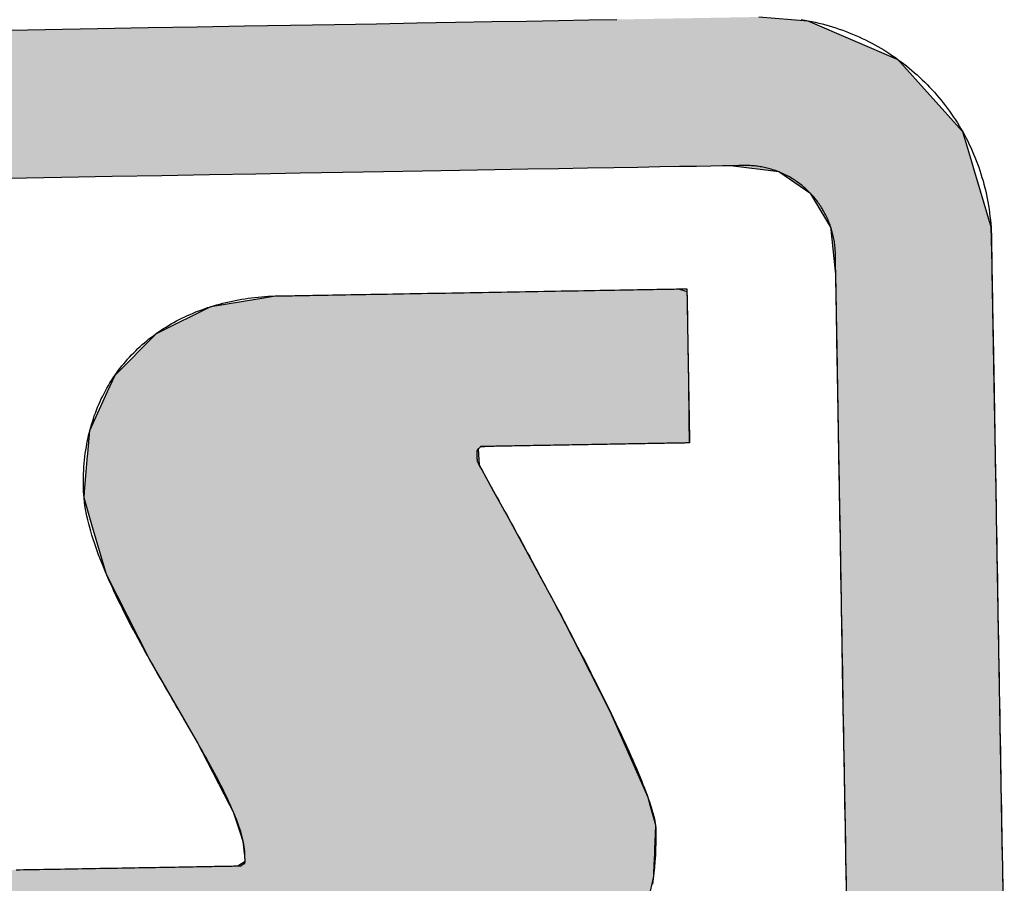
# Model space of a CAD drawing. Extents: x 562 to 7231, y 5817 to 12126.
# Tile 27 of 58: x 3554 to 3652, y 8197 to 8283. Entities that reach past the tile are written whole.
import ezdxf

# ---------------------------------------------------------------- set-up
doc = ezdxf.new("R2010")
doc.units = 0
doc.layers.get('0').update_dxf_attribs({"linetype": 'CONTINUOUS'})
doc.layers.add('LOGO', color=7, linetype='CONTINUOUS')

# ---------------------------------------------------------------- blocks, each defined once
blk = doc.blocks.new('*U28')
at = {"layer": 'LOGO', "color": 8, "linetype": 'CONTINUOUS'}
for p, q in [((71.417, 31.226), (72.119, 31.16)), ((72.119, 31.16), (73.405, 30.582)), ((73.405, 30.582), (74.315, 29.53)), ((74.315, 29.53), (74.438, 29.093)), ((71.666, 28.992), (70.968, 29.093)), ((74.438, 29.093), (74.466, 28.992)), ((72.121, 28.669), (71.666, 28.992)), ((74.466, 28.992), (74.557, 28.669)), ((72.399, 28.183), (72.121, 28.669)), ((74.557, 28.669), (74.694, 28.183)), ((72.402, 28.152), (72.399, 28.183)), ((72.45, 27.592), (72.402, 28.152)), ((74.694, 28.183), (74.702, 28.152)), ((74.702, 28.152), (74.706, 27.592)), ((72.457, 27.508), (72.45, 27.592)), ((72.457, 26.978), (72.457, 27.508)), ((74.706, 27.592), (74.706, 27.508)), ((74.706, 27.508), (74.706, 26.978)), ((72.457, 26.957), (72.457, 26.978)), ((72.457, 26.172), (72.457, 26.957)), ((74.706, 26.978), (74.706, 26.957)), ((74.706, 26.957), (74.706, 26.172)), ((72.457, 26.139), (72.457, 26.172)), ((72.457, 24.098), (72.457, 26.139)), ((74.706, 26.172), (74.706, 26.139)), ((74.706, 26.139), (74.706, 24.098)), ((72.457, 23.986), (72.457, 24.098)), ((74.706, 24.098), (74.706, 23.986)), ((72.457, 21.525), (72.457, 23.986)), ((74.706, 23.986), (74.706, 21.525)), ((72.457, 19.301), (72.457, 21.525)), ((74.706, 21.525), (74.706, 19.301)), ((72.457, 19.153), (72.457, 19.301)), ((74.706, 19.301), (74.706, 19.153)), ((72.457, 17.358), (72.457, 19.153)), ((74.706, 19.153), (74.706, 17.358))]:
    blk.add_line(p, q, dxfattribs=at)
at = {"layer": 'LOGO', "color": 8, "linetype": 'CONTINUOUS', "extrusion": (0, 0, -1)}
for points in [[(-3.351, 31.226), (-72.119, 31.16), (-2.698, 31.16)], [(-3.351, 31.226), (-71.417, 31.226), (-72.119, 31.16)], [(-2.698, 31.16), (-73.405, 30.582), (-1.413, 30.582)], [(-2.698, 31.16), (-72.119, 31.16), (-73.405, 30.582)], [(-1.413, 30.582), (-74.315, 29.53), (-0.502, 29.53)], [(-1.413, 30.582), (-73.405, 30.582), (-74.315, 29.53)], [(-0.502, 29.53), (-74.438, 29.093), (-0.38, 29.093)], [(-0.502, 29.53), (-74.315, 29.53), (-74.438, 29.093)], [(-70.968, 29.093), (-74.466, 28.992), (-71.666, 28.992)], [(-70.968, 29.093), (-74.438, 29.093), (-74.466, 28.992)], [(-71.666, 28.992), (-74.557, 28.669), (-72.121, 28.669)], [(-71.666, 28.992), (-74.466, 28.992), (-74.557, 28.669)], [(-72.121, 28.669), (-74.694, 28.183), (-72.399, 28.183)], [(-72.121, 28.669), (-74.557, 28.669), (-74.694, 28.183)], [(-72.399, 28.183), (-74.702, 28.152), (-72.402, 28.152)], [(-72.399, 28.183), (-74.694, 28.183), (-74.702, 28.152)], [(-72.402, 28.152), (-74.706, 27.592), (-72.45, 27.592)], [(-72.402, 28.152), (-74.702, 28.152), (-74.706, 27.592)], [(-72.45, 27.592), (-74.706, 27.508), (-72.457, 27.508)], [(-72.45, 27.592), (-74.706, 27.592), (-74.706, 27.508)], [(-72.457, 27.508), (-74.706, 26.978), (-72.457, 26.978)], [(-72.457, 27.508), (-74.706, 27.508), (-74.706, 26.978)], [(-72.457, 26.978), (-74.706, 26.957), (-72.457, 26.957)], [(-72.457, 26.978), (-74.706, 26.978), (-74.706, 26.957)], [(-72.457, 26.957), (-74.706, 26.172), (-72.457, 26.172)], [(-72.457, 26.957), (-74.706, 26.957), (-74.706, 26.172)], [(-72.457, 26.172), (-74.706, 26.139), (-72.457, 26.139)], [(-72.457, 26.172), (-74.706, 26.172), (-74.706, 26.139)], [(-72.457, 26.139), (-74.706, 24.098), (-72.457, 24.098)], [(-72.457, 26.139), (-74.706, 26.139), (-74.706, 24.098)], [(-72.457, 24.098), (-74.706, 23.986), (-72.457, 23.986)], [(-72.457, 24.098), (-74.706, 24.098), (-74.706, 23.986)], [(-72.457, 23.986), (-74.706, 21.525), (-72.457, 21.525)], [(-72.457, 23.986), (-74.706, 23.986), (-74.706, 21.525)], [(-72.457, 21.525), (-74.706, 19.301), (-72.457, 19.301)], [(-72.457, 21.525), (-74.706, 21.525), (-74.706, 19.301)], [(-72.457, 19.301), (-74.706, 19.153), (-72.457, 19.153)], [(-72.457, 19.301), (-74.706, 19.301), (-74.706, 19.153)], [(-72.457, 19.153), (-74.706, 17.358), (-72.457, 17.358)], [(-72.457, 19.153), (-74.706, 19.153), (-74.706, 17.358)]]:
    blk.add_solid(points, dxfattribs=at)
blk = doc.blocks.new('*U32')
at = {"layer": 'LOGO', "color": 8, "linetype": 'CONTINUOUS'}
for p, q in [((63.456, 27.197), (64.133, 27.297)), ((64.133, 27.297), (64.387, 27.334)), ((64.387, 27.334), (64.463, 27.335)), ((70.189, 27.335), (70.19, 27.334)), ((70.19, 27.334), (70.311, 27.297)), ((70.311, 27.297), (70.311, 27.197)), ((62.695, 26.839), (63.456, 27.197)), ((70.311, 27.197), (70.311, 26.839)), ((62.06, 26.235), (62.666, 26.825)), ((62.666, 26.825), (62.695, 26.839)), ((70.311, 26.839), (70.311, 26.825)), ((70.311, 26.825), (70.311, 26.235)), ((61.95, 26.002), (62.06, 26.235)), ((70.311, 26.235), (70.311, 26.002)), ((61.684, 25.443), (61.95, 26.002)), ((70.311, 26.002), (70.306, 25.443)), ((61.65, 25.116), (61.684, 25.443)), ((70.306, 25.443), (70.303, 25.116)), ((61.646, 25.08), (61.649, 25.106)), ((61.649, 25.106), (61.65, 25.116)), ((67.295, 25.106), (67.267, 25.08)), ((67.502, 25.116), (67.295, 25.106)), ((61.622, 24.852), (61.646, 25.08)), ((67.267, 25.08), (67.276, 24.852)), ((61.593, 24.568), (61.622, 24.852)), ((67.276, 24.852), (67.427, 24.568)), ((61.584, 24.478), (61.593, 24.568)), ((67.427, 24.568), (67.474, 24.478)), ((61.69, 24.09), (61.584, 24.478)), ((67.474, 24.478), (67.68, 24.09)), ((61.887, 23.37), (61.69, 24.09)), ((67.68, 24.09), (68.054, 23.37)), ((62.185, 22.759), (61.887, 23.37)), ((68.054, 23.37), (68.372, 22.759)), ((62.485, 22.141), (62.185, 22.759)), ((68.372, 22.759), (68.674, 22.141)), ((62.968, 21.268), (62.485, 22.141)), ((68.674, 22.141), (69.102, 21.268)), ((63.151, 20.937), (62.968, 21.268)), ((69.102, 21.268), (69.24, 20.937)), ((63.6, 20.028), (63.151, 20.937)), ((69.24, 20.937), (69.621, 20.028)), ((63.662, 19.902), (63.6, 20.028)), ((69.621, 20.028), (69.653, 19.902)), ((63.746, 19.63), (63.662, 19.902)), ((69.653, 19.902), (69.724, 19.63)), ((63.789, 19.493), (63.746, 19.63)), ((69.724, 19.63), (69.716, 19.493)), ((63.808, 19.285), (63.789, 19.493)), ((69.716, 19.493), (69.705, 19.285)), ((63.809, 19.211), (63.808, 19.285)), ((69.705, 19.285), (69.701, 19.211)), ((59.591, 18.938), (59.598, 19.144)), ((63.706, 19.144), (63.809, 19.211)), ((69.697, 19.144), (69.686, 18.938)), ((69.701, 19.211), (69.697, 19.144)), ((59.591, 18.889), (59.591, 18.938)), ((59.591, 18.459), (59.591, 18.889)), ((69.683, 18.889), (69.575, 18.459)), ((69.686, 18.938), (69.683, 18.889)), ((59.591, 18.184), (59.591, 18.459)), ((69.575, 18.459), (69.506, 18.184)), ((59.591, 17.656), (59.591, 18.184)), ((69.506, 18.184), (69.214, 17.656)), ((59.591, 17.591), (59.591, 17.656)), ((59.591, 17.112), (59.591, 17.591)), ((69.127, 17.591), (68.488, 17.112)), ((69.214, 17.656), (69.127, 17.591)), ((59.591, 17.032), (59.591, 17.112)), ((59.591, 16.841), (59.591, 17.032)), ((68.382, 17.032), (67.493, 16.841)), ((68.488, 17.112), (68.382, 17.032)), ((59.747, 16.82), (59.591, 16.841)), ((65.932, 16.819), (65.745, 16.82)), ((66.073, 16.815), (65.932, 16.819)), ((66.371, 16.807), (66.073, 16.815)), ((67.372, 16.815), (66.371, 16.807)), ((67.39, 16.819), (67.372, 16.815)), ((67.391, 16.82), (67.39, 16.819)), ((67.493, 16.841), (67.391, 16.82))]:
    blk.add_line(p, q, dxfattribs=at)
at = {"layer": 'LOGO', "color": 8, "linetype": 'CONTINUOUS', "extrusion": (0, 0, -1)}
for points in [[(-64.133, 27.297), (-70.311, 27.197), (-63.456, 27.197)], [(-64.387, 27.334), (-70.311, 27.297), (-64.133, 27.297)], [(-64.133, 27.297), (-70.311, 27.297), (-70.311, 27.197)], [(-64.463, 27.335), (-70.19, 27.334), (-64.387, 27.334)], [(-64.387, 27.334), (-70.19, 27.334), (-70.311, 27.297)], [(-64.463, 27.335), (-70.189, 27.335), (-70.19, 27.334)], [(-63.456, 27.197), (-70.311, 26.839), (-62.695, 26.839)], [(-63.456, 27.197), (-70.311, 27.197), (-70.311, 26.839)], [(-62.666, 26.825), (-70.311, 26.235), (-62.06, 26.235)], [(-62.695, 26.839), (-70.311, 26.825), (-62.666, 26.825)], [(-62.666, 26.825), (-70.311, 26.825), (-70.311, 26.235)], [(-62.695, 26.839), (-70.311, 26.839), (-70.311, 26.825)], [(-62.06, 26.235), (-70.311, 26.002), (-61.95, 26.002)], [(-62.06, 26.235), (-70.311, 26.235), (-70.311, 26.002)], [(-61.95, 26.002), (-70.306, 25.443), (-61.684, 25.443)], [(-61.95, 26.002), (-70.311, 26.002), (-70.306, 25.443)], [(-61.684, 25.443), (-70.303, 25.116), (-61.65, 25.116)], [(-61.684, 25.443), (-70.306, 25.443), (-70.303, 25.116)], [(-61.649, 25.106), (-67.267, 25.08), (-61.646, 25.08)], [(-61.65, 25.116), (-67.295, 25.106), (-61.649, 25.106)], [(-61.649, 25.106), (-67.295, 25.106), (-67.267, 25.08)], [(-61.65, 25.116), (-67.502, 25.116), (-67.295, 25.106)], [(-61.646, 25.08), (-67.276, 24.852), (-61.622, 24.852)], [(-61.646, 25.08), (-67.267, 25.08), (-67.276, 24.852)], [(-61.622, 24.852), (-67.427, 24.568), (-61.593, 24.568)], [(-61.622, 24.852), (-67.276, 24.852), (-67.427, 24.568)], [(-61.593, 24.568), (-67.474, 24.478), (-61.584, 24.478)], [(-61.593, 24.568), (-67.427, 24.568), (-67.474, 24.478)], [(-61.584, 24.478), (-67.68, 24.09), (-61.69, 24.09)], [(-61.584, 24.478), (-67.474, 24.478), (-67.68, 24.09)], [(-61.69, 24.09), (-68.054, 23.37), (-61.887, 23.37)], [(-61.69, 24.09), (-67.68, 24.09), (-68.054, 23.37)], [(-61.887, 23.37), (-68.372, 22.759), (-62.185, 22.759)], [(-61.887, 23.37), (-68.054, 23.37), (-68.372, 22.759)], [(-62.185, 22.759), (-68.674, 22.141), (-62.485, 22.141)], [(-62.185, 22.759), (-68.372, 22.759), (-68.674, 22.141)], [(-62.485, 22.141), (-69.102, 21.268), (-62.968, 21.268)], [(-62.485, 22.141), (-68.674, 22.141), (-69.102, 21.268)], [(-62.968, 21.268), (-69.24, 20.937), (-63.151, 20.937)], [(-62.968, 21.268), (-69.102, 21.268), (-69.24, 20.937)], [(-63.151, 20.937), (-69.621, 20.028), (-63.6, 20.028)], [(-63.151, 20.937), (-69.24, 20.937), (-69.621, 20.028)], [(-63.6, 20.028), (-69.653, 19.902), (-63.662, 19.902)], [(-63.6, 20.028), (-69.621, 20.028), (-69.653, 19.902)], [(-63.662, 19.902), (-69.724, 19.63), (-63.746, 19.63)], [(-63.662, 19.902), (-69.653, 19.902), (-69.724, 19.63)], [(-63.746, 19.63), (-69.716, 19.493), (-63.789, 19.493)], [(-63.746, 19.63), (-69.724, 19.63), (-69.716, 19.493)], [(-63.789, 19.493), (-69.705, 19.285), (-63.808, 19.285)], [(-63.789, 19.493), (-69.716, 19.493), (-69.705, 19.285)], [(-63.808, 19.285), (-69.701, 19.211), (-63.809, 19.211)], [(-63.808, 19.285), (-69.705, 19.285), (-69.701, 19.211)], [(-59.598, 19.144), (-69.686, 18.938), (-59.591, 18.938)], [(-59.598, 19.144), (-69.697, 19.144), (-69.686, 18.938)], [(-63.809, 19.211), (-69.697, 19.144), (-63.706, 19.144)], [(-63.809, 19.211), (-69.701, 19.211), (-69.697, 19.144)], [(-59.591, 18.938), (-69.683, 18.889), (-59.591, 18.889)], [(-59.591, 18.938), (-69.686, 18.938), (-69.683, 18.889)], [(-59.591, 18.889), (-69.575, 18.459), (-59.591, 18.459)], [(-59.591, 18.889), (-69.683, 18.889), (-69.575, 18.459)], [(-59.591, 18.459), (-69.506, 18.184), (-59.591, 18.184)], [(-59.591, 18.459), (-69.575, 18.459), (-69.506, 18.184)], [(-59.591, 18.184), (-69.214, 17.656), (-59.591, 17.656)], [(-59.591, 18.184), (-69.506, 18.184), (-69.214, 17.656)], [(-59.591, 17.656), (-69.127, 17.591), (-59.591, 17.591)], [(-59.591, 17.656), (-69.214, 17.656), (-69.127, 17.591)], [(-59.591, 17.591), (-68.488, 17.112), (-59.591, 17.112)], [(-59.591, 17.591), (-69.127, 17.591), (-68.488, 17.112)], [(-59.591, 17.112), (-68.382, 17.032), (-59.591, 17.032)], [(-59.591, 17.112), (-68.488, 17.112), (-68.382, 17.032)], [(-59.591, 17.032), (-67.493, 16.841), (-59.591, 16.841)], [(-59.591, 17.032), (-68.382, 17.032), (-67.493, 16.841)], [(-59.591, 16.841), (-67.391, 16.82), (-59.747, 16.82)], [(-59.591, 16.841), (-67.493, 16.841), (-67.391, 16.82)], [(-65.745, 16.82), (-67.39, 16.819), (-65.932, 16.819)], [(-65.745, 16.82), (-67.391, 16.82), (-67.39, 16.819)], [(-65.932, 16.819), (-67.372, 16.815), (-66.073, 16.815)], [(-65.932, 16.819), (-67.39, 16.819), (-67.372, 16.815)], [(-66.073, 16.815), (-67.372, 16.815), (-66.371, 16.807)]]:
    blk.add_solid(points, dxfattribs=at)
blk = doc.blocks.new('KLAUS')
at = {"layer": 'LOGO'}
for points in [[(60.37, 31.226, 0), (61.142, 31.226, 0), (61.894, 31.226, 0), (62.623, 31.226, 0), (63.33, 31.226, 0), (64.013, 31.226, 0), (64.672, 31.226, 0), (65.305, 31.226, 0), (65.913, 31.226, 0), (66.494, 31.226, 0), (67.047, 31.226, 0), (67.572, 31.226, 0), (68.068, 31.226, 0), (68.533, 31.226, 0), (68.967, 31.226, 0), (69.37, 31.226, 0)], [(72.023, 31.178, 0), (72.074, 31.169, 0), (72.125, 31.158, 0), (72.176, 31.148, 0), (72.226, 31.136, 0), (72.277, 31.123, 0), (72.326, 31.11, 0), (72.376, 31.096, 0), (72.425, 31.081, 0), (72.474, 31.066, 0), (72.522, 31.049, 0), (72.57, 31.032, 0), (72.618, 31.015, 0), (72.666, 30.996, 0), (72.713, 30.977, 0), (72.76, 30.957, 0), (72.806, 30.936, 0), (72.852, 30.915, 0), (72.897, 30.893, 0), (72.942, 30.87, 0), (72.987, 30.847, 0), (73.032, 30.823, 0), (73.076, 30.798, 0), (73.119, 30.773, 0), (73.162, 30.747, 0), (73.205, 30.72, 0), (73.247, 30.693, 0), (73.289, 30.665, 0), (73.33, 30.636, 0), (73.371, 30.607, 0), (73.411, 30.577, 0), (73.451, 30.547, 0), (73.49, 30.516, 0), (73.529, 30.484, 0), (73.567, 30.452, 0), (73.605, 30.419, 0), (73.642, 30.386, 0), (73.679, 30.352, 0), (73.716, 30.317, 0), (73.751, 30.282, 0), (73.787, 30.247, 0), (73.821, 30.211, 0), (73.855, 30.174, 0), (73.889, 30.137, 0), (73.922, 30.099, 0), (73.954, 30.061, 0), (73.986, 30.022, 0), (74.017, 29.983, 0), (74.048, 29.944, 0), (74.078, 29.903, 0), (74.107, 29.863, 0), (74.136, 29.822, 0), (74.164, 29.78, 0), (74.192, 29.738, 0), (74.219, 29.696, 0), (74.245, 29.653, 0), (74.27, 29.609, 0), (74.295, 29.566, 0), (74.32, 29.521, 0), (74.343, 29.477, 0), (74.366, 29.432, 0), (74.389, 29.386, 0), (74.41, 29.341, 0), (74.431, 29.294, 0), (74.451, 29.248, 0), (74.471, 29.201, 0), (74.489, 29.154, 0), (74.507, 29.106, 0), (74.525, 29.058, 0), (74.541, 29.009, 0), (74.557, 28.961, 0), (74.572, 28.912, 0), (74.586, 28.862, 0), (74.6, 28.813, 0), (74.612, 28.763, 0), (74.624, 28.712, 0), (74.636, 28.662, 0), (74.646, 28.611, 0), (74.656, 28.559, 0), (74.664, 28.508, 0), (74.672, 28.456, 0), (74.68, 28.404, 0), (74.686, 28.352, 0), (74.691, 28.299, 0), (74.696, 28.247, 0), (74.7, 28.194, 0), (74.703, 28.14, 0), (74.705, 28.087, 0), (74.706, 28.033, 0), (74.706, 27.985, 0), (74.706, 27.981, 0), (74.706, 27.97, 0), (74.706, 27.951, 0), (74.706, 27.926, 0), (74.706, 27.895, 0), (74.706, 27.857, 0), (74.706, 27.813, 0), (74.706, 27.762, 0), (74.706, 27.706, 0), (74.706, 27.644, 0), (74.706, 27.576, 0), (74.706, 27.502, 0), (74.706, 27.423, 0), (74.706, 27.339, 0), (74.706, 27.25, 0), (74.706, 27.155, 0), (74.706, 27.056, 0), (74.706, 26.953, 0), (74.706, 26.844, 0), (74.706, 26.731, 0), (74.706, 26.614, 0), (74.706, 26.493, 0), (74.706, 26.368, 0), (74.706, 26.239, 0), (74.706, 26.106, 0), (74.706, 25.97, 0), (74.706, 25.83, 0), (74.706, 25.687, 0), (74.706, 25.541, 0), (74.706, 25.392, 0), (74.706, 25.24, 0), (74.706, 25.085, 0), (74.706, 24.928, 0), (74.706, 24.769, 0), (74.706, 24.607, 0), (74.706, 24.443, 0), (74.706, 24.277, 0), (74.706, 24.11, 0), (74.706, 23.941, 0), (74.706, 23.77, 0), (74.706, 23.598, 0), (74.706, 23.424, 0), (74.706, 23.25, 0), (74.706, 23.074, 0), (74.706, 22.898, 0), (74.706, 22.721, 0), (74.706, 22.543, 0), (74.706, 22.365, 0), (74.706, 22.187, 0), (74.706, 22.009, 0), (74.706, 21.831, 0), (74.706, 21.653, 0), (74.706, 21.476, 0), (74.706, 21.298, 0), (74.706, 21.122, 0), (74.706, 20.946, 0), (74.706, 20.771, 0), (74.706, 20.598, 0), (74.706, 20.425, 0), (74.706, 20.254, 0), (74.706, 20.084, 0), (74.706, 19.916, 0), (74.706, 19.75, 0), (74.706, 19.586, 0), (74.706, 19.424, 0), (74.706, 19.264, 0), (74.706, 19.106, 0), (74.706, 18.951, 0), (74.706, 18.799, 0), (74.706, 18.649, 0)], [(72.457, 18.624, 0), (72.457, 18.773, 0), (72.457, 18.925, 0), (72.457, 19.08, 0), (72.457, 19.237, 0), (72.457, 19.396, 0), (72.457, 19.558, 0), (72.457, 19.721, 0), (72.457, 19.886, 0), (72.457, 20.053, 0), (72.457, 20.222, 0), (72.457, 20.392, 0), (72.457, 20.563, 0), (72.457, 20.735, 0), (72.457, 20.909, 0), (72.457, 21.083, 0), (72.457, 21.258, 0), (72.457, 21.433, 0), (72.457, 21.609, 0), (72.457, 21.785, 0), (72.457, 21.962, 0), (72.457, 22.138, 0), (72.457, 22.314, 0), (72.457, 22.49, 0), (72.457, 22.666, 0), (72.457, 22.84, 0), (72.457, 23.015, 0), (72.457, 23.188, 0), (72.457, 23.36, 0), (72.457, 23.531, 0), (72.457, 23.701, 0), (72.457, 23.869, 0), (72.457, 24.036, 0), (72.457, 24.201, 0), (72.457, 24.365, 0), (72.457, 24.526, 0), (72.457, 24.685, 0), (72.457, 24.842, 0), (72.457, 24.996, 0), (72.457, 25.148, 0), (72.457, 25.297, 0), (72.457, 25.443, 0), (72.457, 25.586, 0), (72.457, 25.726, 0), (72.457, 25.863, 0), (72.457, 25.996, 0), (72.457, 26.126, 0), (72.457, 26.252, 0), (72.457, 26.374, 0), (72.457, 26.492, 0), (72.457, 26.607, 0), (72.457, 26.716, 0), (72.457, 26.822, 0), (72.457, 26.922, 0), (72.457, 27.018, 0), (72.457, 27.11, 0), (72.457, 27.196, 0), (72.457, 27.277, 0), (72.457, 27.352, 0), (72.457, 27.423, 0), (72.457, 27.487, 0), (72.457, 27.546, 0), (72.457, 27.6, 0), (72.457, 27.647, 0), (72.457, 27.688, 0), (72.457, 27.723, 0), (72.457, 27.751, 0), (72.457, 27.773, 0), (72.457, 27.788, 0), (72.457, 27.796, 0), (72.457, 27.805, 0), (72.457, 27.826, 0), (72.457, 27.848, 0), (72.456, 27.869, 0), (72.454, 27.89, 0), (72.453, 27.911, 0), (72.451, 27.932, 0), (72.448, 27.953, 0), (72.445, 27.974, 0), (72.442, 27.995, 0), (72.439, 28.016, 0), (72.436, 28.036, 0), (72.431, 28.057, 0), (72.427, 28.077, 0), (72.423, 28.097, 0), (72.418, 28.117, 0), (72.412, 28.137, 0), (72.407, 28.157, 0), (72.401, 28.177, 0), (72.395, 28.196, 0), (72.388, 28.216, 0), (72.382, 28.235, 0), (72.375, 28.254, 0), (72.367, 28.273, 0), (72.36, 28.292, 0), (72.352, 28.311, 0), (72.344, 28.329, 0), (72.335, 28.348, 0), (72.326, 28.366, 0), (72.317, 28.384, 0), (72.308, 28.402, 0), (72.299, 28.42, 0), (72.289, 28.437, 0), (72.279, 28.455, 0), (72.268, 28.472, 0), (72.258, 28.489, 0), (72.247, 28.506, 0), (72.236, 28.523, 0), (72.224, 28.539, 0), (72.213, 28.556, 0), (72.201, 28.572, 0), (72.189, 28.588, 0), (72.176, 28.604, 0), (72.164, 28.619, 0), (72.151, 28.634, 0), (72.138, 28.65, 0), (72.125, 28.665, 0), (72.111, 28.679, 0), (72.097, 28.694, 0), (72.083, 28.708, 0), (72.069, 28.722, 0), (72.055, 28.736, 0), (72.04, 28.75, 0), (72.025, 28.764, 0), (72.01, 28.777, 0), (71.995, 28.79, 0), (71.98, 28.802, 0), (71.964, 28.815, 0), (71.948, 28.827, 0), (71.932, 28.839, 0), (71.916, 28.851, 0), (71.9, 28.863, 0), (71.883, 28.874, 0), (71.866, 28.885, 0), (71.849, 28.896, 0), (71.832, 28.907, 0), (71.815, 28.917, 0), (71.797, 28.927, 0), (71.78, 28.937, 0), (71.762, 28.946, 0), (71.744, 28.955, 0), (71.726, 28.964, 0), (71.708, 28.973, 0), (71.689, 28.981, 0), (71.671, 28.99, 0), (71.652, 28.997, 0), (71.633, 29.005, 0), (71.614, 29.012, 0), (71.595, 29.019, 0), (71.575, 29.026, 0), (71.556, 29.032, 0), (71.536, 29.038, 0), (71.517, 29.044, 0), (71.497, 29.05, 0), (71.477, 29.055, 0), (71.457, 29.06, 0), (71.436, 29.064, 0), (71.416, 29.068, 0), (71.396, 29.072, 0), (71.375, 29.076, 0), (71.354, 29.079, 0), (71.334, 29.082, 0), (71.313, 29.085, 0), (71.292, 29.087, 0), (71.271, 29.089, 0), (71.249, 29.09, 0), (71.228, 29.092, 0), (71.207, 29.093, 0), (71.185, 29.093, 0), (71.164, 29.093, 0), (71.145, 29.093, 0), (71.089, 29.093, 0), (70.994, 29.093, 0), (70.859, 29.093, 0), (70.688, 29.093, 0), (70.479, 29.093, 0), (70.234, 29.093, 0), (69.953, 29.093, 0), (69.638, 29.093, 0), (69.29, 29.093, 0), (68.909, 29.093, 0), (68.495, 29.093, 0), (68.051, 29.093, 0), (67.576, 29.093, 0), (67.071, 29.093, 0), (66.538, 29.093, 0), (65.977, 29.093, 0), (65.389, 29.093, 0), (64.775, 29.093, 0), (64.135, 29.093, 0), (63.47, 29.093, 0), (62.782, 29.093, 0), (62.071, 29.093, 0), (61.338, 29.093, 0), (60.583, 29.093, 0)], [(64.463, 27.334, 0), (64.465, 27.334, 0), (64.471, 27.334, 0), (64.479, 27.334, 0), (64.492, 27.334, 0), (64.507, 27.334, 0), (64.526, 27.334, 0), (64.548, 27.334, 0), (64.573, 27.334, 0), (64.601, 27.334, 0), (64.632, 27.334, 0), (64.666, 27.334, 0), (64.703, 27.334, 0), (64.743, 27.334, 0), (64.785, 27.334, 0), (64.83, 27.334, 0), (64.877, 27.334, 0), (64.927, 27.334, 0), (64.979, 27.334, 0), (65.034, 27.334, 0), (65.09, 27.334, 0), (65.149, 27.334, 0), (65.21, 27.334, 0), (65.273, 27.334, 0), (65.338, 27.334, 0), (65.404, 27.334, 0), (65.473, 27.334, 0), (65.543, 27.334, 0), (65.615, 27.334, 0), (65.688, 27.334, 0), (65.763, 27.334, 0), (65.839, 27.334, 0), (65.917, 27.334, 0), (65.996, 27.334, 0), (66.076, 27.334, 0), (66.157, 27.334, 0), (66.239, 27.334, 0), (66.323, 27.334, 0), (66.407, 27.334, 0), (66.492, 27.334, 0), (66.577, 27.334, 0), (66.664, 27.334, 0), (66.751, 27.334, 0), (66.838, 27.334, 0), (66.926, 27.334, 0), (67.014, 27.334, 0), (67.103, 27.334, 0), (67.192, 27.334, 0), (67.281, 27.334, 0), (67.37, 27.334, 0), (67.459, 27.334, 0), (67.548, 27.334, 0), (67.637, 27.334, 0), (67.726, 27.334, 0), (67.815, 27.334, 0), (67.903, 27.334, 0), (67.99, 27.334, 0), (68.078, 27.334, 0), (68.164, 27.334, 0), (68.25, 27.334, 0), (68.335, 27.334, 0), (68.42, 27.334, 0), (68.503, 27.334, 0), (68.586, 27.334, 0), (68.668, 27.334, 0), (68.748, 27.334, 0), (68.828, 27.334, 0), (68.906, 27.334, 0), (68.982, 27.334, 0), (69.058, 27.334, 0), (69.132, 27.334, 0), (69.204, 27.334, 0), (69.275, 27.334, 0), (69.344, 27.334, 0), (69.412, 27.334, 0), (69.477, 27.334, 0), (69.541, 27.334, 0), (69.602, 27.334, 0), (69.662, 27.334, 0), (69.72, 27.334, 0), (69.775, 27.334, 0), (69.828, 27.334, 0), (69.879, 27.334, 0), (69.927, 27.334, 0), (69.973, 27.334, 0), (70.016, 27.334, 0), (70.056, 27.334, 0), (70.094, 27.334, 0), (70.129, 27.334, 0), (70.162, 27.334, 0), (70.191, 27.334, 0), (70.217, 27.334, 0), (70.24, 27.334, 0), (70.26, 27.334, 0), (70.277, 27.334, 0), (70.291, 27.334, 0), (70.301, 27.334, 0), (70.308, 27.334, 0), (70.311, 27.334, 0), (70.311, 27.319, 0), (70.311, 27.295, 0), (70.311, 27.27, 0), (70.311, 27.246, 0), (70.311, 27.222, 0), (70.311, 27.198, 0), (70.311, 27.175, 0), (70.311, 27.151, 0), (70.311, 27.128, 0), (70.311, 27.105, 0), (70.311, 27.082, 0), (70.311, 27.059, 0), (70.311, 27.036, 0), (70.311, 27.013, 0), (70.311, 26.991, 0), (70.311, 26.968, 0), (70.311, 26.946, 0), (70.311, 26.924, 0), (70.311, 26.902, 0), (70.311, 26.88, 0), (70.311, 26.858, 0), (70.311, 26.837, 0), (70.311, 26.815, 0), (70.311, 26.794, 0), (70.311, 26.772, 0), (70.311, 26.751, 0), (70.311, 26.73, 0), (70.311, 26.709, 0), (70.311, 26.687, 0), (70.311, 26.666, 0), (70.311, 26.645, 0), (70.311, 26.624, 0), (70.311, 26.604, 0), (70.311, 26.583, 0), (70.311, 26.562, 0), (70.311, 26.541, 0), (70.311, 26.52, 0), (70.311, 26.5, 0), (70.311, 26.479, 0), (70.311, 26.458, 0), (70.311, 26.438, 0), (70.311, 26.417, 0), (70.311, 26.396, 0), (70.311, 26.376, 0), (70.311, 26.355, 0), (70.311, 26.335, 0), (70.311, 26.314, 0), (70.311, 26.293, 0), (70.311, 26.273, 0), (70.311, 26.252, 0), (70.311, 26.231, 0), (70.311, 26.21, 0), (70.311, 26.189, 0), (70.311, 26.169, 0), (70.311, 26.148, 0), (70.311, 26.127, 0), (70.311, 26.106, 0), (70.311, 26.085, 0), (70.311, 26.064, 0), (70.311, 26.042, 0), (70.311, 26.021, 0), (70.311, 26, 0), (70.311, 25.978, 0), (70.311, 25.956, 0), (70.311, 25.935, 0), (70.311, 25.913, 0), (70.311, 25.891, 0), (70.311, 25.869, 0), (70.311, 25.847, 0), (70.311, 25.825, 0), (70.311, 25.803, 0), (70.311, 25.78, 0), (70.311, 25.758, 0), (70.311, 25.735, 0), (70.311, 25.712, 0), (70.311, 25.689, 0), (70.311, 25.666, 0), (70.311, 25.642, 0), (70.311, 25.619, 0), (70.311, 25.595, 0), (70.311, 25.572, 0), (70.311, 25.548, 0), (70.311, 25.523, 0), (70.311, 25.499, 0), (70.311, 25.475, 0), (70.311, 25.45, 0), (70.311, 25.425, 0), (70.311, 25.4, 0), (70.311, 25.375, 0), (70.311, 25.349, 0), (70.311, 25.323, 0), (70.311, 25.297, 0), (70.311, 25.271, 0), (70.311, 25.245, 0), (70.311, 25.218, 0), (70.311, 25.192, 0), (70.311, 25.164, 0), (70.311, 25.137, 0), (70.311, 25.116, 0), (70.31, 25.116, 0), (70.307, 25.116, 0), (70.302, 25.116, 0), (70.295, 25.116, 0), (70.287, 25.116, 0), (70.276, 25.116, 0), (70.265, 25.116, 0), (70.251, 25.116, 0), (70.237, 25.116, 0), (70.22, 25.116, 0), (70.203, 25.116, 0), (70.183, 25.116, 0), (70.163, 25.116, 0), (70.141, 25.116, 0), (70.117, 25.116, 0), (70.093, 25.116, 0), (70.067, 25.116, 0), (70.04, 25.116, 0), (70.011, 25.116, 0), (69.982, 25.116, 0), (69.951, 25.116, 0), (69.92, 25.116, 0), (69.887, 25.116, 0), (69.854, 25.116, 0), (69.819, 25.116, 0), (69.784, 25.116, 0), (69.748, 25.116, 0), (69.71, 25.116, 0), (69.673, 25.116, 0), (69.634, 25.116, 0), (69.594, 25.116, 0), (69.555, 25.116, 0), (69.514, 25.116, 0), (69.472, 25.116, 0), (69.431, 25.116, 0), (69.388, 25.116, 0), (69.345, 25.116, 0), (69.302, 25.116, 0), (69.258, 25.116, 0), (69.214, 25.116, 0), (69.169, 25.116, 0), (69.125, 25.116, 0), (69.08, 25.116, 0), (69.034, 25.116, 0), (68.989, 25.116, 0), (68.943, 25.116, 0), (68.898, 25.116, 0), (68.852, 25.116, 0), (68.806, 25.116, 0), (68.76, 25.116, 0), (68.714, 25.116, 0), (68.669, 25.116, 0), (68.623, 25.116, 0), (68.578, 25.116, 0), (68.532, 25.116, 0), (68.487, 25.116, 0), (68.442, 25.116, 0), (68.398, 25.116, 0), (68.354, 25.116, 0), (68.31, 25.116, 0), (68.267, 25.116, 0), (68.224, 25.116, 0), (68.182, 25.116, 0), (68.14, 25.116, 0), (68.099, 25.116, 0), (68.058, 25.116, 0), (68.018, 25.116, 0), (67.978, 25.116, 0), (67.94, 25.116, 0), (67.902, 25.116, 0), (67.865, 25.116, 0), (67.829, 25.116, 0), (67.793, 25.116, 0), (67.759, 25.116, 0), (67.725, 25.116, 0), (67.693, 25.116, 0), (67.662, 25.116, 0), (67.631, 25.116, 0), (67.602, 25.116, 0), (67.574, 25.116, 0), (67.547, 25.116, 0), (67.521, 25.116, 0), (67.496, 25.116, 0), (67.473, 25.116, 0), (67.451, 25.116, 0), (67.431, 25.116, 0), (67.411, 25.116, 0), (67.394, 25.116, 0), (67.377, 25.116, 0), (67.363, 25.116, 0), (67.35, 25.116, 0), (67.338, 25.116, 0), (67.328, 25.116, 0), (67.32, 25.116, 0), (67.313, 25.116, 0), (67.308, 25.116, 0), (67.305, 25.116, 0), (67.304, 25.116, 0), (67.302, 25.114, 0), (67.3, 25.112, 0), (67.299, 25.11, 0), (67.297, 25.108, 0), (67.295, 25.106, 0), (67.293, 25.104, 0), (67.291, 25.102, 0), (67.29, 25.101, 0), (67.288, 25.099, 0), (67.286, 25.097, 0), (67.285, 25.096, 0), (67.283, 25.094, 0), (67.282, 25.093, 0), (67.28, 25.092, 0), (67.279, 25.09, 0), (67.277, 25.089, 0), (67.276, 25.088, 0), (67.275, 25.087, 0), (67.273, 25.086, 0), (67.272, 25.085, 0), (67.271, 25.084, 0), (67.27, 25.083, 0), (67.269, 25.082, 0), (67.268, 25.081, 0), (67.267, 25.08, 0), (67.266, 25.079, 0), (67.265, 25.078, 0), (67.264, 25.078, 0), (67.263, 25.077, 0), (67.262, 25.076, 0), (67.261, 25.075, 0), (67.26, 25.074, 0), (67.26, 25.074, 0), (67.259, 25.073, 0), (67.258, 25.072, 0), (67.258, 25.071, 0), (67.257, 25.071, 0), (67.256, 25.07, 0), (67.256, 25.069, 0), (67.255, 25.068, 0), (67.255, 25.067, 0), (67.254, 25.067, 0), (67.254, 25.066, 0), (67.253, 25.065, 0), (67.253, 25.064, 0), (67.252, 25.063, 0), (67.252, 25.062, 0), (67.251, 25.061, 0), (67.251, 25.06, 0), (67.251, 25.059, 0), (67.251, 25.058, 0), (67.25, 25.057, 0), (67.25, 25.056, 0), (67.25, 25.054, 0), (67.249, 25.053, 0), (67.249, 25.052, 0), (67.249, 25.05, 0), (67.249, 25.049, 0), (67.249, 25.047, 0), (67.249, 25.046, 0), (67.248, 25.044, 0), (67.248, 25.042, 0), (67.248, 25.041, 0), (67.248, 25.039, 0), (67.248, 25.037, 0), (67.248, 25.035, 0), (67.248, 25.032, 0), (67.248, 25.03, 0), (67.248, 25.028, 0), (67.248, 25.026, 0), (67.248, 25.023, 0), (67.248, 25.02, 0), (67.248, 25.018, 0), (67.248, 25.015, 0), (67.248, 25.012, 0), (67.248, 25.009, 0), (67.248, 25.006, 0), (67.248, 25.003, 0), (67.248, 25, 0), (67.248, 24.996, 0), (67.248, 24.993, 0), (67.248, 24.989, 0), (67.248, 24.985, 0), (67.248, 24.981, 0), (67.248, 24.977, 0), (67.248, 24.973, 0), (67.248, 24.968, 0), (67.248, 24.964, 0), (67.248, 24.959, 0), (67.248, 24.955, 0), (67.248, 24.95, 0), (67.248, 24.945, 0), (67.248, 24.939, 0), (67.248, 24.934, 0), (67.248, 24.929, 0), (67.248, 24.923, 0), (67.248, 24.917, 0), (67.249, 24.911, 0), (67.249, 24.907, 0), (67.25, 24.904, 0), (67.253, 24.897, 0), (67.257, 24.888, 0), (67.263, 24.877, 0), (67.27, 24.863, 0), (67.279, 24.846, 0), (67.289, 24.827, 0), (67.3, 24.806, 0), (67.313, 24.782, 0), (67.327, 24.756, 0), (67.342, 24.728, 0), (67.358, 24.698, 0), (67.375, 24.665, 0), (67.393, 24.631, 0), (67.413, 24.594, 0), (67.433, 24.555, 0), (67.455, 24.515, 0), (67.478, 24.472, 0), (67.501, 24.428, 0), (67.525, 24.382, 0), (67.551, 24.334, 0), (67.577, 24.285, 0), (67.604, 24.234, 0), (67.632, 24.182, 0), (67.661, 24.128, 0), (67.69, 24.072, 0), (67.72, 24.015, 0), (67.751, 23.957, 0), (67.782, 23.897, 0), (67.814, 23.836, 0), (67.847, 23.774, 0), (67.88, 23.711, 0), (67.914, 23.647, 0), (67.948, 23.581, 0), (67.983, 23.515, 0), (68.018, 23.448, 0), (68.053, 23.379, 0), (68.089, 23.31, 0), (68.125, 23.24, 0), (68.162, 23.17, 0), (68.198, 23.099, 0), (68.235, 23.026, 0), (68.272, 22.954, 0), (68.31, 22.881, 0), (68.347, 22.807, 0), (68.385, 22.733, 0), (68.423, 22.659, 0), (68.46, 22.584, 0), (68.498, 22.509, 0), (68.536, 22.434, 0), (68.574, 22.359, 0), (68.611, 22.283, 0), (68.649, 22.208, 0), (68.686, 22.132, 0), (68.724, 22.057, 0), (68.761, 21.981, 0), (68.798, 21.906, 0), (68.834, 21.831, 0), (68.871, 21.756, 0), (68.906, 21.681, 0), (68.942, 21.607, 0), (68.977, 21.533, 0), (69.012, 21.459, 0), (69.047, 21.386, 0), (69.081, 21.314, 0), (69.114, 21.242, 0), (69.147, 21.171, 0), (69.179, 21.1, 0), (69.211, 21.031, 0), (69.242, 20.962, 0), (69.272, 20.894, 0), (69.302, 20.826, 0), (69.331, 20.76, 0), (69.359, 20.695, 0), (69.386, 20.631, 0), (69.413, 20.568, 0), (69.439, 20.506, 0), (69.464, 20.445, 0), (69.488, 20.386, 0), (69.511, 20.328, 0), (69.533, 20.271, 0), (69.554, 20.215, 0), (69.574, 20.162, 0), (69.593, 20.109, 0), (69.611, 20.058, 0), (69.627, 20.009, 0), (69.643, 19.962, 0), (69.657, 19.916, 0), (69.67, 19.872, 0), (69.682, 19.83, 0), (69.692, 19.79, 0), (69.702, 19.751, 0), (69.71, 19.715, 0), (69.716, 19.681, 0), (69.721, 19.648, 0), (69.725, 19.618, 0), (69.727, 19.59, 0), (69.728, 19.559, 0), (69.727, 19.464, 0), (69.724, 19.371, 0), (69.72, 19.28, 0), (69.715, 19.192, 0), (69.708, 19.105, 0), (69.7, 19.02, 0), (69.69, 18.938, 0), (69.679, 18.858, 0), (69.666, 18.779, 0)], [(60.512, 19.144, 0), (60.566, 19.144, 0), (60.621, 19.144, 0), (60.677, 19.144, 0), (60.734, 19.144, 0), (60.792, 19.144, 0), (60.85, 19.144, 0), (60.91, 19.144, 0), (60.969, 19.144, 0), (61.03, 19.144, 0), (61.091, 19.144, 0), (61.152, 19.144, 0), (61.214, 19.144, 0), (61.276, 19.144, 0), (61.339, 19.144, 0), (61.402, 19.144, 0), (61.465, 19.144, 0), (61.528, 19.144, 0), (61.591, 19.144, 0), (61.655, 19.144, 0), (61.718, 19.144, 0), (61.782, 19.144, 0), (61.845, 19.144, 0), (61.908, 19.144, 0), (61.971, 19.144, 0), (62.034, 19.144, 0), (62.096, 19.144, 0), (62.158, 19.144, 0), (62.22, 19.144, 0), (62.281, 19.144, 0), (62.342, 19.144, 0), (62.402, 19.144, 0), (62.462, 19.144, 0), (62.52, 19.144, 0), (62.578, 19.144, 0), (62.636, 19.144, 0), (62.692, 19.144, 0), (62.748, 19.144, 0), (62.803, 19.144, 0), (62.856, 19.144, 0), (62.909, 19.144, 0), (62.961, 19.144, 0), (63.011, 19.144, 0), (63.061, 19.144, 0), (63.109, 19.144, 0), (63.155, 19.144, 0), (63.201, 19.144, 0), (63.245, 19.144, 0), (63.287, 19.144, 0), (63.328, 19.144, 0), (63.368, 19.144, 0), (63.406, 19.144, 0), (63.442, 19.144, 0), (63.476, 19.144, 0), (63.509, 19.144, 0), (63.54, 19.144, 0), (63.569, 19.144, 0), (63.596, 19.144, 0), (63.621, 19.144, 0), (63.644, 19.144, 0), (63.665, 19.144, 0), (63.684, 19.144, 0), (63.701, 19.144, 0), (63.715, 19.144, 0), (63.727, 19.144, 0), (63.737, 19.144, 0), (63.745, 19.144, 0), (63.75, 19.144, 0), (63.752, 19.144, 0), (63.754, 19.145, 0), (63.755, 19.148, 0), (63.757, 19.15, 0), (63.759, 19.151, 0), (63.761, 19.153, 0), (63.763, 19.155, 0), (63.765, 19.157, 0), (63.767, 19.158, 0), (63.768, 19.16, 0), (63.77, 19.161, 0), (63.772, 19.162, 0), (63.773, 19.164, 0), (63.775, 19.165, 0), (63.776, 19.166, 0), (63.777, 19.167, 0), (63.779, 19.168, 0), (63.78, 19.169, 0), (63.781, 19.169, 0), (63.783, 19.17, 0), (63.784, 19.171, 0), (63.785, 19.171, 0), (63.786, 19.172, 0), (63.787, 19.172, 0), (63.788, 19.173, 0), (63.789, 19.173, 0), (63.791, 19.174, 0), (63.791, 19.174, 0), (63.792, 19.174, 0), (63.793, 19.175, 0), (63.794, 19.175, 0), (63.795, 19.175, 0), (63.796, 19.176, 0), (63.797, 19.176, 0), (63.797, 19.176, 0), (63.798, 19.176, 0), (63.799, 19.176, 0), (63.8, 19.177, 0), (63.8, 19.177, 0), (63.801, 19.177, 0), (63.801, 19.177, 0), (63.802, 19.177, 0), (63.802, 19.178, 0), (63.803, 19.178, 0), (63.803, 19.178, 0), (63.804, 19.178, 0), (63.804, 19.179, 0), (63.805, 19.179, 0), (63.805, 19.179, 0), (63.805, 19.18, 0), (63.806, 19.18, 0), (63.806, 19.181, 0), (63.806, 19.181, 0), (63.807, 19.182, 0), (63.807, 19.182, 0), (63.807, 19.183, 0), (63.807, 19.184, 0), (63.807, 19.185, 0), (63.808, 19.186, 0), (63.808, 19.186, 0), (63.808, 19.187, 0), (63.808, 19.188, 0), (63.808, 19.19, 0), (63.808, 19.191, 0), (63.809, 19.192, 0), (63.809, 19.193, 0), (63.809, 19.195, 0), (63.809, 19.197, 0), (63.809, 19.198, 0), (63.809, 19.2, 0), (63.809, 19.202, 0), (63.809, 19.204, 0), (63.809, 19.206, 0), (63.809, 19.208, 0), (63.809, 19.21, 0), (63.809, 19.213, 0), (63.809, 19.215, 0), (63.809, 19.218, 0), (63.809, 19.221, 0), (63.809, 19.223, 0), (63.809, 19.226, 0), (63.809, 19.23, 0), (63.809, 19.233, 0), (63.809, 19.236, 0), (63.809, 19.24, 0), (63.809, 19.244, 0), (63.809, 19.247, 0), (63.809, 19.251, 0), (63.809, 19.256, 0), (63.808, 19.26, 0), (63.808, 19.265, 0), (63.808, 19.269, 0), (63.808, 19.274, 0), (63.808, 19.279, 0), (63.808, 19.284, 0), (63.808, 19.29, 0), (63.808, 19.295, 0), (63.808, 19.301, 0), (63.808, 19.307, 0), (63.808, 19.317, 0), (63.807, 19.348, 0), (63.805, 19.381, 0), (63.801, 19.415, 0), (63.797, 19.449, 0), (63.791, 19.485, 0), (63.783, 19.521, 0), (63.775, 19.559, 0), (63.765, 19.598, 0), (63.754, 19.637, 0), (63.742, 19.677, 0), (63.729, 19.718, 0), (63.715, 19.761, 0), (63.699, 19.803, 0), (63.683, 19.847, 0), (63.666, 19.892, 0), (63.648, 19.937, 0), (63.628, 19.983, 0), (63.608, 20.03, 0), (63.587, 20.078, 0), (63.566, 20.126, 0), (63.543, 20.175, 0), (63.52, 20.225, 0), (63.496, 20.275, 0), (63.471, 20.326, 0), (63.445, 20.378, 0), (63.419, 20.43, 0), (63.392, 20.483, 0), (63.365, 20.537, 0), (63.337, 20.591, 0), (63.308, 20.645, 0), (63.279, 20.7, 0), (63.249, 20.756, 0), (63.219, 20.812, 0), (63.188, 20.868, 0), (63.157, 20.925, 0), (63.126, 20.983, 0), (63.094, 21.04, 0), (63.062, 21.099, 0), (63.029, 21.157, 0), (62.997, 21.216, 0), (62.964, 21.275, 0), (62.93, 21.335, 0), (62.897, 21.395, 0), (62.863, 21.455, 0), (62.83, 21.515, 0), (62.796, 21.576, 0), (62.762, 21.637, 0), (62.728, 21.698, 0), (62.694, 21.759, 0), (62.66, 21.821, 0), (62.626, 21.882, 0), (62.592, 21.944, 0), (62.558, 22.006, 0), (62.525, 22.068, 0), (62.491, 22.13, 0), (62.457, 22.192, 0), (62.424, 22.254, 0), (62.391, 22.316, 0), (62.358, 22.378, 0), (62.326, 22.441, 0), (62.294, 22.503, 0), (62.262, 22.565, 0), (62.23, 22.627, 0), (62.199, 22.689, 0), (62.169, 22.751, 0), (62.139, 22.813, 0), (62.109, 22.874, 0), (62.08, 22.936, 0), (62.051, 22.997, 0), (62.023, 23.058, 0), (61.995, 23.119, 0), (61.968, 23.18, 0), (61.942, 23.24, 0), (61.916, 23.3, 0), (61.892, 23.36, 0), (61.867, 23.42, 0), (61.844, 23.479, 0), (61.821, 23.538, 0), (61.8, 23.596, 0), (61.779, 23.655, 0), (61.758, 23.712, 0), (61.739, 23.77, 0), (61.721, 23.827, 0), (61.704, 23.883, 0), (61.687, 23.939, 0), (61.672, 23.995, 0), (61.658, 24.05, 0), (61.645, 24.105, 0), (61.632, 24.159, 0), (61.621, 24.212, 0), (61.611, 24.265, 0), (61.603, 24.317, 0), (61.595, 24.369, 0), (61.589, 24.42, 0), (61.584, 24.471, 0), (61.581, 24.52, 0), (61.578, 24.569, 0), (61.577, 24.618, 0), (61.577, 24.669, 0), (61.578, 24.72, 0), (61.58, 24.771, 0), (61.583, 24.821, 0), (61.586, 24.871, 0), (61.59, 24.921, 0), (61.595, 24.97, 0), (61.6, 25.019, 0), (61.606, 25.067, 0), (61.613, 25.115, 0), (61.621, 25.162, 0), (61.63, 25.209, 0), (61.639, 25.256, 0), (61.648, 25.302, 0), (61.659, 25.347, 0), (61.67, 25.393, 0), (61.682, 25.437, 0), (61.695, 25.481, 0), (61.708, 25.525, 0), (61.722, 25.568, 0), (61.737, 25.611, 0), (61.752, 25.654, 0), (61.768, 25.695, 0), (61.785, 25.737, 0), (61.802, 25.778, 0), (61.82, 25.818, 0), (61.838, 25.858, 0), (61.857, 25.898, 0), (61.877, 25.936, 0), (61.898, 25.975, 0), (61.919, 26.013, 0), (61.94, 26.05, 0), (61.962, 26.087, 0), (61.985, 26.124, 0), (62.009, 26.16, 0), (62.033, 26.195, 0), (62.057, 26.231, 0), (62.082, 26.265, 0), (62.108, 26.299, 0), (62.134, 26.333, 0), (62.161, 26.366, 0), (62.189, 26.398, 0), (62.217, 26.43, 0), (62.245, 26.462, 0), (62.274, 26.492, 0), (62.304, 26.523, 0), (62.334, 26.553, 0), (62.364, 26.582, 0), (62.395, 26.611, 0), (62.427, 26.639, 0), (62.459, 26.667, 0), (62.492, 26.694, 0), (62.525, 26.721, 0), (62.558, 26.747, 0), (62.593, 26.773, 0), (62.627, 26.798, 0), (62.662, 26.822, 0), (62.697, 26.846, 0), (62.733, 26.87, 0), (62.77, 26.893, 0), (62.807, 26.915, 0), (62.844, 26.937, 0), (62.882, 26.958, 0), (62.92, 26.979, 0), (62.958, 26.999, 0), (62.997, 27.018, 0), (63.037, 27.037, 0), (63.077, 27.056, 0), (63.117, 27.074, 0), (63.157, 27.091, 0), (63.198, 27.108, 0), (63.24, 27.124, 0), (63.282, 27.139, 0), (63.324, 27.154, 0), (63.366, 27.169, 0), (63.409, 27.183, 0), (63.452, 27.196, 0), (63.496, 27.208, 0), (63.54, 27.221, 0), (63.584, 27.232, 0), (63.629, 27.243, 0), (63.673, 27.253, 0), (63.719, 27.263, 0), (63.764, 27.272, 0), (63.81, 27.28, 0), (63.856, 27.288, 0), (63.903, 27.295, 0), (63.95, 27.302, 0), (63.997, 27.308, 0), (64.044, 27.314, 0), (64.092, 27.318, 0), (64.14, 27.323, 0), (64.188, 27.326, 0), (64.237, 27.329, 0), (64.285, 27.331, 0), (64.334, 27.333, 0), (64.383, 27.334, 0), (64.433, 27.334, 0), (64.463, 27.334, 0), (64.463, 27.334, 0), (64.463, 27.334, 0), (64.463, 27.334, 0), (64.463, 27.334, 0), (64.463, 27.334, 0), (64.463, 27.334, 0), (64.463, 27.334, 0), (64.463, 27.334, 0), (64.463, 27.334, 0), (64.463, 27.334, 0), (64.463, 27.334, 0), (64.463, 27.334, 0), (64.463, 27.334, 0), (64.463, 27.334, 0), (64.463, 27.334, 0), (64.463, 27.334, 0), (64.463, 27.334, 0), (64.463, 27.334, 0), (64.463, 27.334, 0), (64.463, 27.334, 0), (64.463, 27.334, 0), (64.463, 27.334, 0), (64.463, 27.334, 0), (64.463, 27.334, 0), (64.463, 27.334, 0), (64.463, 27.334, 0), (64.463, 27.334, 0), (64.463, 27.334, 0), (64.463, 27.334, 0), (64.463, 27.334, 0), (64.463, 27.334, 0), (64.463, 27.334, 0), (64.463, 27.334, 0), (64.463, 27.334, 0), (64.463, 27.334, 0), (64.463, 27.334, 0), (64.463, 27.334, 0), (64.463, 27.334, 0), (64.463, 27.334, 0), (64.463, 27.334, 0), (64.463, 27.334, 0), (64.463, 27.334, 0), (64.463, 27.334, 0), (64.463, 27.334, 0), (64.463, 27.334, 0), (64.463, 27.334, 0), (64.463, 27.334, 0), (64.463, 27.334, 0), (64.463, 27.334, 0), (64.463, 27.334, 0), (64.463, 27.334, 0), (64.463, 27.334, 0), (64.463, 27.334, 0), (64.463, 27.334, 0), (64.463, 27.334, 0), (64.463, 27.334, 0), (64.463, 27.334, 0), (64.463, 27.334, 0), (64.463, 27.334, 0), (64.463, 27.334, 0), (64.463, 27.334, 0), (64.463, 27.334, 0), (64.463, 27.334, 0), (64.463, 27.334, 0), (64.463, 27.334, 0), (64.463, 27.334, 0), (64.463, 27.334, 0), (64.463, 27.334, 0), (64.463, 27.334, 0), (64.463, 27.334, 0), (64.463, 27.334, 0), (64.463, 27.334, 0), (64.463, 27.334, 0), (64.463, 27.334, 0), (64.463, 27.334, 0), (64.463, 27.334, 0), (64.463, 27.334, 0), (64.463, 27.334, 0), (64.463, 27.334, 0), (64.463, 27.334, 0), (64.463, 27.334, 0), (64.463, 27.334, 0), (64.463, 27.334, 0), (64.463, 27.334, 0), (64.463, 27.334, 0), (64.463, 27.334, 0), (64.463, 27.334, 0), (64.463, 27.334, 0), (64.463, 27.334, 0), (64.463, 27.334, 0), (64.463, 27.334, 0), (64.463, 27.334, 0), (64.463, 27.334, 0), (64.463, 27.334, 0), (64.463, 27.334, 0), (64.463, 27.334, 0), (64.463, 27.334, 0), (64.463, 27.334, 0)]]:
    blk.add_polyline3d(points, dxfattribs=at)
at = {"layer": 'LOGO', "color": 8, "linetype": 'CONTINUOUS'}
for name in ['*U28', '*U32']:
    blk.add_blockref(name, (0, 0), dxfattribs=at)

msp = doc.modelspace()

# ---------------------------------------------------------------- block references
at = {"xscale": 6.929133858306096, "yscale": 6.929133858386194, "zscale": 6.929133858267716, "rotation": 0.9999999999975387}
msp.add_blockref('KLAUS', (3136.884, 8058.704), dxfattribs=at)

doc.saveas('drawing.dxf')
